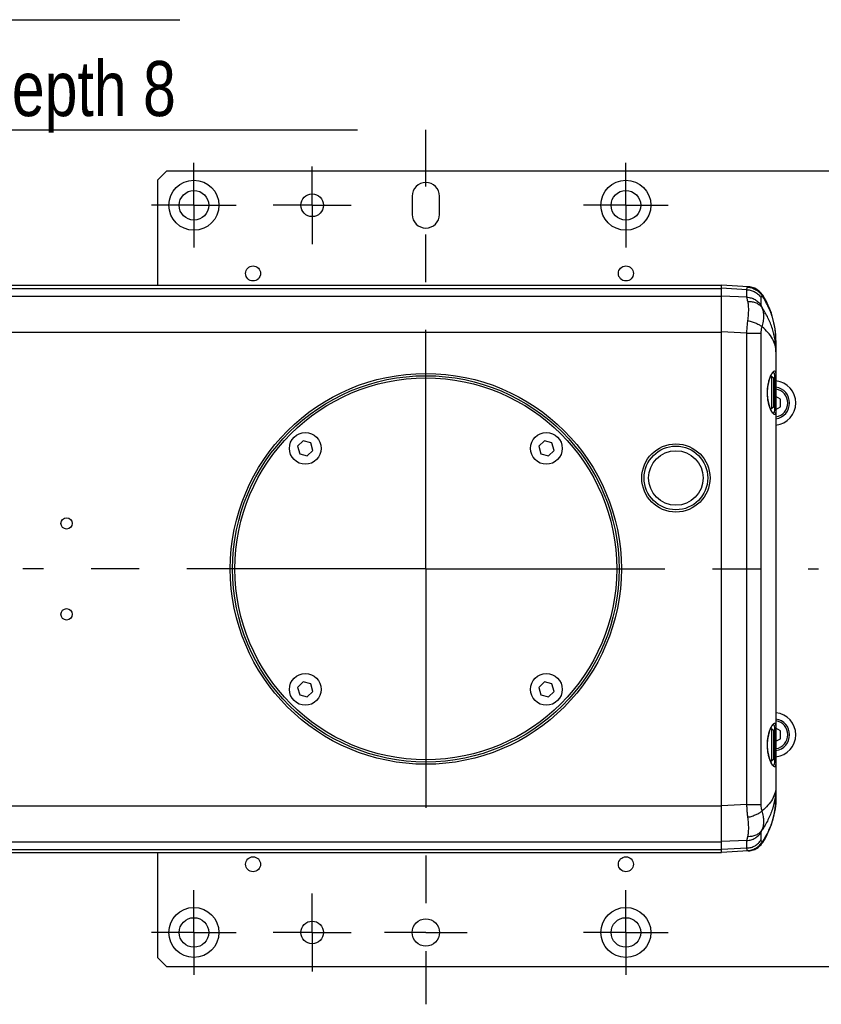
# Model space of a CAD drawing. Extents: x 0 to 2548, y 0 to 1800.
# Tile 12 of 41: x 990 to 1166, y 145 to 362. Entities that reach past the tile are written whole.
import ezdxf

# ---------------------------------------------------------------- set-up
doc = ezdxf.new("R2010")
doc.units = 0
doc.header["$LTSCALE"] = 140.166667
doc.linetypes.add('CENTER', pattern=[0.6, 0.375, -0.075, 0.075, -0.075])
doc.layers.get('0').update_dxf_attribs({"linetype": 'CONTINUOUS'})
doc.layers.add('91_NOTE', color=7, linetype='CONTINUOUS')
doc.layers.add('DEFAULT_1', color=7, linetype='CENTER')
doc.styles.get("Standard").update_dxf_attribs({"font": 'txt', "width": 0.8})

msp = doc.modelspace()

# ---------------------------------------------------------------- linework, layer by layer
at = {"color": 7, "linetype": 'CONTINUOUS'}
for p, q in [((1022.3358, 328.373), (1020.3358, 326.373)), ((1224.3358, 328.373), (1022.3358, 328.373)), ((1020.3358, 326.373), (1020.3358, 303.261)), ((1076.3358, 322.873), (1076.3358, 318.873)), ((1082.3358, 318.873), (1082.3358, 322.873)), ((845.8358, 303.261), (1144.3358, 303.261)), ((845.8358, 302.5971), (1144.3358, 302.5971)), ((1144.3358, 178.4835), (1144.3358, 303.2624)), ((1149.9446, 302.3002), (1144.3358, 302.5996)), ((1150.2279, 302.948), (1144.3397, 303.2623)), ((1149.9446, 300.6404), (1149.9446, 302.3002)), ((1150.2424, 302.9472), (1150.2436, 302.9471)), ((1150.2785, 302.9451), (1150.2444, 302.9471)), ((845.8358, 300.8949), (1144.3358, 300.8949)), ((1149.9446, 300.6404), (1144.3358, 300.8935)), ((1153.0852, 298.8519), (1153.0852, 300.5116)), ((1153.4434, 301.0672), (1153.4238, 301.0979)), ((845.8358, 292.9835), (1144.3358, 292.9835)), ((1149.9446, 292.7398), (1144.3358, 292.9929)), ((1149.9446, 292.7398), (1153.0852, 292.7398)), ((1149.9446, 189.0062), (1149.9446, 292.7398)), ((1153.0852, 189.0062), (1153.0852, 292.7398)), ((1156.3358, 291.1031), (1156.3358, 190.6411)), ((1155.4358, 283.123), (1155.1434, 283.123)), ((1155.8358, 282.723), (1155.4358, 283.123)), ((1155.4358, 276.123), (1155.4358, 283.123)), ((1155.8358, 276.523), (1155.8358, 282.723)), ((1156.0358, 282.6699), (1156.0358, 276.576)), ((1157.3254, 278.233), (1156.3358, 278.8043)), ((1157.3254, 276.513), (1157.3254, 278.233)), ((1155.4358, 276.123), (1155.1434, 276.123)), ((1155.8358, 276.523), (1155.4358, 276.123)), ((1156.3358, 275.9416), (1157.3254, 276.513)), ((1052.3711, 269.0625), (1051.1463, 267.8377)), ((1054.0441, 268.6142), (1052.3711, 269.0625)), ((1105.4041, 269.0625), (1104.1793, 267.8377)), ((1107.0771, 268.6142), (1105.4041, 269.0625)), ((1051.1463, 267.8377), (1051.5946, 266.1647)), ((1053.2676, 265.7164), (1054.4924, 266.9412)), ((1054.4924, 266.9412), (1054.0441, 268.6142)), ((1104.1793, 267.8377), (1104.6276, 266.1647)), ((1106.3006, 265.7164), (1107.5254, 266.9412)), ((1107.5254, 266.9412), (1107.0771, 268.6142)), ((1051.5946, 266.1647), (1053.2676, 265.7164)), ((1104.6276, 266.1647), (1106.3006, 265.7164)), ((1052.3711, 216.0295), (1051.1463, 214.8047)), ((1051.1463, 214.8047), (1051.5946, 213.1317)), ((1054.0441, 215.5812), (1052.3711, 216.0295)), ((1054.4924, 213.9082), (1054.0441, 215.5812)), ((1105.4041, 216.0295), (1104.1793, 214.8047)), ((1104.1793, 214.8047), (1104.6276, 213.1317)), ((1107.0771, 215.5812), (1105.4041, 216.0295)), ((1107.5254, 213.9082), (1107.0771, 215.5812)), ((1051.5946, 213.1317), (1053.2676, 212.6834)), ((1053.2676, 212.6834), (1054.4924, 213.9082)), ((1104.6276, 213.1317), (1106.3006, 212.6834)), ((1106.3006, 212.6834), (1107.5254, 213.9082)), ((1155.4358, 205.623), (1155.1434, 205.623)), ((1155.8358, 205.223), (1155.4358, 205.623)), ((1155.4358, 198.623), (1155.4358, 205.623)), ((1155.8358, 199.023), (1155.8358, 205.223)), ((1156.0358, 205.1699), (1156.0358, 199.076)), ((1157.3254, 205.233), (1156.3358, 205.8043)), ((1157.3254, 203.513), (1157.3254, 205.233)), ((1156.3358, 202.9416), (1157.3254, 203.513)), ((1155.4358, 198.623), (1155.1434, 198.623)), ((1155.8358, 199.023), (1155.4358, 198.623)), ((845.8358, 188.7625), (1144.3358, 188.7625)), ((1149.9446, 189.0062), (1144.3358, 188.753)), ((1149.9446, 189.0062), (1153.0852, 189.0062)), ((1153.0852, 181.2343), (1153.0852, 182.8941)), ((845.8358, 180.851), (1144.3358, 180.851)), ((1149.9446, 181.1055), (1144.3358, 180.8524)), ((1149.9446, 179.4457), (1149.9446, 181.1055)), ((1153.4238, 180.6479), (1153.4434, 180.6786)), ((845.8358, 179.1488), (1144.3358, 179.1488)), ((845.8358, 178.485), (1144.3358, 178.485)), ((1020.3358, 178.485), (1020.3358, 155.373)), ((1149.9446, 179.4457), (1144.3358, 179.1463)), ((1150.239, 178.7985), (1144.3397, 178.4836)), ((1150.2444, 178.7988), (1150.2785, 178.8008)), ((1150.245, 178.7988), (1150.2446, 178.7988)), ((1020.3358, 155.373), (1022.3358, 153.373)), ((1022.3358, 153.373), (1224.3358, 153.373))]:
    msp.add_line(p, q, dxfattribs=at)
for points in [[(1153.4238, 301.0979), (1153.2601, 301.3342), (1153.0789, 301.5594), (1152.8808, 301.7723), (1152.6666, 301.9715), (1152.4382, 302.1548), (1152.1969, 302.3212), (1151.9438, 302.4698), (1151.6809, 302.5994), (1151.4097, 302.7095), (1151.1315, 302.7995), (1150.8491, 302.8687), (1150.5644, 302.9172), (1150.2785, 302.9451)], [(1156.3358, 291.1031), (1156.3224, 291.7983), (1156.2659, 292.7044), (1156.1653, 293.6059), (1156.0202, 294.5036), (1155.8306, 295.3958), (1155.5975, 296.2781), (1155.3216, 297.1481), (1155.0033, 298.0046), (1154.6436, 298.845), (1154.2434, 299.6676), (1153.8033, 300.4714), (1153.4433, 301.0673)], [(1155.7516, 275.1181), (1155.7499, 275.1191), (1155.7229, 275.1385), (1155.6733, 275.1853), (1155.6108, 275.2579), (1155.5382, 275.3568), (1155.4563, 275.485), (1155.3687, 275.6394), (1155.2771, 275.8201), (1155.1824, 276.0279), (1155.0873, 276.2599), (1154.9934, 276.5156), (1154.9024, 276.7942), (1154.8169, 277.091), (1154.7386, 277.4036), (1154.6688, 277.7306), (1154.6094, 278.0669), (1154.5613, 278.408), (1154.525, 278.7531), (1154.5006, 279.1024), (1154.4884, 279.4528), (1154.4886, 279.8024), (1154.5011, 280.1529), (1154.5258, 280.5027), (1154.5626, 280.8483), (1154.6111, 281.1899), (1154.671, 281.5266), (1154.7413, 281.8539), (1154.82, 282.1664), (1154.9058, 282.4627), (1154.997, 282.7404), (1155.0907, 282.9948), (1155.1854, 283.2251), (1155.2795, 283.431), (1155.3704, 283.6097), (1155.457, 283.7622), (1155.538, 283.8887), (1155.6097, 283.9866), (1155.6339, 284.0164)], [(1155.6339, 284.0164), (1155.6718, 284.059), (1155.7214, 284.1062), (1155.749, 284.1263), (1155.7488, 284.1271), (1155.7224, 284.123), (1155.7177, 284.1229)], [(1155.7516, 197.6181), (1155.7499, 197.6191), (1155.7229, 197.6385), (1155.6733, 197.6853), (1155.6108, 197.7579), (1155.5382, 197.8568), (1155.4563, 197.985), (1155.3687, 198.1394), (1155.2771, 198.3201), (1155.1824, 198.5279), (1155.0873, 198.7599), (1154.9934, 199.0156), (1154.9024, 199.2942), (1154.8169, 199.591), (1154.7386, 199.9036), (1154.6688, 200.2306), (1154.6094, 200.5669), (1154.5613, 200.908), (1154.525, 201.2531), (1154.5006, 201.6024), (1154.4884, 201.9528), (1154.4886, 202.3024), (1154.5011, 202.6529), (1154.5258, 203.0027), (1154.5626, 203.3483), (1154.6111, 203.6899), (1154.671, 204.0266), (1154.7413, 204.3539), (1154.82, 204.6664), (1154.9058, 204.9627), (1154.997, 205.2404), (1155.0907, 205.4948), (1155.1854, 205.7251), (1155.2795, 205.931), (1155.3704, 206.1097), (1155.457, 206.2622), (1155.538, 206.3887), (1155.6097, 206.4866), (1155.6339, 206.5164)], [(1155.6339, 206.5164), (1155.6718, 206.559), (1155.7214, 206.6062), (1155.749, 206.6263), (1155.7488, 206.6271), (1155.7224, 206.623), (1155.7177, 206.6229)], [(1153.4433, 180.6786), (1153.8051, 181.2777), (1154.2459, 182.083), (1154.6458, 182.9056), (1155.0044, 183.744), (1155.3213, 184.5968), (1155.5961, 185.4632), (1155.8286, 186.3419), (1156.018, 187.231), (1156.1636, 188.1276), (1156.265, 189.0309), (1156.3221, 189.941), (1156.3358, 190.6411)], [(1150.2785, 178.8008), (1150.5644, 178.8287), (1150.8491, 178.8771), (1151.1315, 178.9464), (1151.4097, 179.0364), (1151.681, 179.1464), (1151.9438, 179.2761), (1152.1969, 179.4247), (1152.4382, 179.5911), (1152.6666, 179.7744), (1152.8808, 179.9735), (1153.0789, 180.1865), (1153.2601, 180.4116), (1153.4238, 180.6479)]]:
    msp.add_lwpolyline(points, dxfattribs=at)
for centre, radius in [((1028.3358, 320.873), 5.5), ((1123.3358, 320.873), 5.5), ((1028.3358, 320.873), 3.25), ((1054.3358, 320.873), 2.5), ((1123.3358, 320.873), 3.25), ((1041.3358, 305.873), 1.65), ((1123.3358, 305.873), 1.65), ((1079.3358, 240.873), 43), ((1079.3358, 240.873), 42.5), ((1079.3358, 240.873), 42), ((1052.8193, 267.3895), 3.5), ((1105.8523, 267.3895), 3.5), ((1134.3358, 260.873), 7.5), ((1134.3358, 260.873), 7), ((1134.3358, 260.873), 6), ((1000.3358, 250.873), 1.25), ((1000.3358, 230.873), 1.25), ((1052.8193, 214.3565), 3.5), ((1105.8523, 214.3565), 3.5), ((1041.3358, 175.873), 1.65), ((1123.3358, 175.873), 1.65), ((1028.3358, 160.873), 5.5), ((1123.3358, 160.873), 5.5), ((1028.3358, 160.873), 3.25), ((1054.3358, 160.873), 2.5), ((1079.3358, 160.873), 3), ((1123.3358, 160.873), 3.25)]:
    msp.add_circle(centre, radius, dxfattribs=at)
for centre, radius, start, end in [((1079.3358, 322.873), 3, 0, 180), ((1079.3358, 318.873), 3, 180, 360), ((1155.8358, 277.373), 4.875, 275.886927, 84.113073), ((1155.8358, 277.373), 3.1, 279.28404, 80.71596), ((1155.8358, 277.373), 3.5, 278.216726, 81.783274), ((1155.8358, 204.373), 4.875, 275.886927, 84.113073), ((1155.8358, 204.373), 3.1, 279.284039, 80.71596), ((1155.8358, 204.373), 3.5, 278.216726, 81.783274)]:
    msp.add_arc(centre, radius, start, end, dxfattribs=at)
for points, knots in [([(1149.9446, 302.3002), (1149.9452, 302.4167), (1149.9585, 302.6151), (1150.0472, 302.804), (1150.1063, 302.8598)], [0, 0, 0, 0, 0.58892302, 1, 1, 1, 1]), ([(1149.9446, 302.3002), (1150.2568, 302.284), (1150.8794, 302.1786), (1151.749, 301.81), (1152.5083, 301.2515), (1152.9141, 300.7709), (1153.0852, 300.5116)], [0, 0, 0, 0, 0.25070236, 0.5010549, 0.75084998, 1, 1, 1, 1]), ([(1150.1063, 302.8598), (1150.4249, 302.8418), (1151.0605, 302.7286), (1151.9444, 302.3375), (1152.711, 301.7479), (1153.1149, 301.2437), (1153.2834, 300.9723)], [0, 0, 0, 0, 0.24981026, 0.49979039, 0.74988159, 1, 1, 1, 1]), ([(1150.1607, 299.7183), (1150.1237, 299.8636), (1150.0615, 300.1098), (1149.9881, 300.4168), (1149.954, 300.5792), (1149.9446, 300.6404)], [0, 0, 0, 0, 0.47497219, 0.80395607, 1, 1, 1, 1]), ([(1149.9446, 300.6404), (1150.2568, 300.6242), (1150.8794, 300.5188), (1151.749, 300.1502), (1152.5083, 299.5917), (1152.9141, 299.1112), (1153.0852, 298.8519)], [0, 0, 0, 0, 0.25070228, 0.5010548, 0.75084991, 1, 1, 1, 1]), ([(1150.1607, 299.7183), (1150.4752, 299.7352), (1151.0986, 299.7016), (1151.9787, 299.4401), (1152.7369, 298.982), (1153.1334, 298.5559), (1153.2932, 298.3238)], [0, 0, 0, 0, 0.26449261, 0.5190283, 0.7634133, 1, 1, 1, 1]), ([(1150.1607, 295.5233), (1150.2173, 295.946), (1150.3035, 296.7493), (1150.3526, 297.8848), (1150.3162, 298.8635), (1150.2272, 299.4571), (1150.1607, 299.7183)], [0, 0, 0, 0, 0.30357132, 0.57467612, 0.80816861, 1, 1, 1, 1]), ([(1153.0852, 300.5116), (1153.0852, 300.6158), (1153.093, 300.7958), (1153.2176, 300.9463), (1153.2833, 300.972)], [0, 0, 0, 0, 0.59591764, 1, 1, 1, 1]), ([(1153.2832, 300.9721), (1153.3244, 301.0185), (1153.409, 301.0812), (1153.443, 301.0695), (1153.4438, 301.0692)], [0, 0, 0, 0, 0.97630669, 1, 1, 1, 1]), ([(1156.3358, 291.1031), (1156.3354, 291.9726), (1156.2034, 293.7192), (1155.6121, 296.2809), (1154.6463, 298.7285), (1153.7706, 300.249), (1153.2833, 300.972)], [0, 0, 0, 0, 0.24902912, 0.49946618, 0.75027124, 1, 1, 1, 1]), ([(1153.2929, 298.3245), (1153.2518, 298.4093), (1153.1844, 298.551), (1153.1139, 298.7256), (1153.0852, 298.8187), (1153.0852, 298.8519)], [0, 0, 0, 0, 0.49730693, 0.82488436, 1, 1, 1, 1]), ([(1153.2925, 294.127), (1153.4114, 294.5262), (1153.5936, 295.2997), (1153.6957, 296.4271), (1153.6138, 297.4402), (1153.4228, 298.0544), (1153.2927, 298.3246)], [0, 0, 0, 0, 0.29184332, 0.55496199, 0.78994657, 1, 1, 1, 1]), ([(1156.1582, 291.0762), (1156.1516, 291.1211), (1156.0162, 292.0171), (1155.61, 293.7406), (1154.6453, 296.1358), (1153.7758, 297.62), (1153.2929, 298.3245)], [0, 0, 0, 0, 0.01730927, 0.34564699, 0.67378123, 1, 1, 1, 1]), ([(1149.9446, 292.7398), (1149.9491, 292.9374), (1149.9624, 293.3275), (1149.9952, 293.9037), (1150.0396, 294.4617), (1150.0943, 294.9997), (1150.1376, 295.3512), (1150.1607, 295.5233)], [0, 0, 0, 0, 0.2123187, 0.41919174, 0.61974078, 0.81344527, 1, 1, 1, 1]), ([(1150.1607, 295.5233), (1150.4787, 295.4481), (1151.0934, 295.2747), (1151.9516, 294.9476), (1152.6892, 294.5751), (1153.1157, 294.2827), (1153.2931, 294.129)], [0, 0, 0, 0, 0.2837593, 0.55374266, 0.79617781, 1, 1, 1, 1]), ([(1153.0852, 292.7398), (1153.0852, 292.8386), (1153.0913, 293.034), (1153.1183, 293.3222), (1153.1615, 293.6011), (1153.2193, 293.8689), (1153.2669, 294.0424), (1153.2926, 294.1269)], [0, 0, 0, 0, 0.21063412, 0.4163273, 0.61670303, 0.81173116, 1, 1, 1, 1]), ([(1156.3358, 288.6497), (1156.3356, 289.1378), (1156.1951, 290.1438), (1155.5796, 291.5878), (1154.5962, 292.9473), (1153.7549, 293.7449), (1153.2926, 294.1269)], [0, 0, 0, 0, 0.22653263, 0.46469403, 0.72166657, 1, 1, 1, 1]), ([(1155.3694, 283.7079), (1155.4032, 283.7716), (1155.4963, 283.9383), (1155.5981, 284.096), (1155.6762, 284.1889)], [0, 0, 0, 0, 0.3762119, 1, 1, 1, 1]), ([(1155.6762, 284.1889), (1155.7055, 284.2239), (1155.8007, 284.3274), (1155.9203, 284.4228), (1156.0117, 284.423)], [0, 0, 0, 0, 0.3300079, 1, 1, 1, 1]), ([(1155.7397, 284.1209), (1155.7809, 284.1134), (1155.8378, 284.0752), (1155.8745, 284.0251), (1155.8845, 284.0085)], [0, 0, 0, 0, 0.68321598, 1, 1, 1, 1]), ([(1155.8845, 284.0085), (1155.9086, 283.9685), (1155.9545, 283.8333), (1156.0049, 283.5678), (1156.0318, 283.1622), (1156.0358, 282.8508), (1156.0358, 282.6699)], [0, 0, 0, 0, 0.10276794, 0.31034961, 0.59945446, 1, 1, 1, 1]), ([(1156.0117, 284.423), (1156.0625, 284.4229), (1156.1778, 284.3466), (1156.2493, 284.1337), (1156.3048, 283.8301), (1156.3316, 283.3975), (1156.3358, 283.0656), (1156.3358, 282.873)], [0, 0, 0, 0, 0.09185825, 0.21786282, 0.398862, 0.65144936, 1, 1, 1, 1]), ([(1155.4746, 275.35), (1155.3556, 275.5515), (1155.1184, 276.0348), (1154.8347, 276.8478), (1154.6107, 277.7833), (1154.4794, 278.7626), (1154.4447, 279.7276), (1154.4978, 280.6541), (1154.6312, 281.5545), (1154.844, 282.425), (1155.0952, 283.1441), (1155.2919, 283.5621), (1155.3694, 283.7079)], [0, 0, 0, 0, 0.0821101, 0.18438922, 0.29863797, 0.41466077, 0.52631639, 0.63276584, 0.73584433, 0.84138392, 0.94268612, 1, 1, 1, 1]), ([(1156.3358, 282.873), (1156.3358, 282.8366), (1156.2993, 282.7559), (1156.1824, 282.6862), (1156.0867, 282.6699), (1156.0358, 282.6699)], [0, 0, 0, 0, 0.27705051, 0.61338214, 1, 1, 1, 1]), ([(1156.0117, 274.823), (1155.9202, 274.8231), (1155.6959, 275.0023), (1155.5572, 275.2099), (1155.4746, 275.35)], [0, 0, 0, 0, 0.35734436, 1, 1, 1, 1]), ([(1156.0358, 276.576), (1156.0358, 276.4228), (1156.0331, 276.1524), (1156.0135, 275.7928), (1155.9791, 275.5189), (1155.926, 275.3167), (1155.8568, 275.1788), (1155.7804, 275.1346), (1155.7504, 275.1272)], [0, 0, 0, 0, 0.3004822, 0.52994102, 0.70600834, 0.8401132, 0.9401728, 1, 1, 1, 1]), ([(1156.3358, 276.3729), (1156.3358, 276.2097), (1156.3331, 275.9214), (1156.3131, 275.538), (1156.2784, 275.2457), (1156.2242, 275.0304), (1156.1504, 274.8731), (1156.0545, 274.823), (1156.0117, 274.823)], [0, 0, 0, 0, 0.29498768, 0.52086217, 0.69402529, 0.82555429, 0.92269595, 1, 1, 1, 1]), ([(1156.3358, 276.3729), (1156.3358, 276.4093), (1156.2993, 276.49), (1156.1824, 276.5597), (1156.0867, 276.576), (1156.0358, 276.576)], [0, 0, 0, 0, 0.27703899, 0.61337045, 1, 1, 1, 1]), ([(1155.4746, 197.85), (1155.3556, 198.0515), (1155.1184, 198.5348), (1154.8347, 199.3478), (1154.6107, 200.2833), (1154.4794, 201.2626), (1154.4447, 202.2276), (1154.4978, 203.1541), (1154.6312, 204.0545), (1154.844, 204.925), (1155.0952, 205.6441), (1155.2919, 206.0621), (1155.3694, 206.2079)], [0, 0, 0, 0, 0.0821101, 0.18438922, 0.29863797, 0.41466077, 0.52631639, 0.63276584, 0.73584433, 0.84138392, 0.94268612, 1, 1, 1, 1]), ([(1155.3694, 206.2079), (1155.4032, 206.2716), (1155.4963, 206.4383), (1155.5981, 206.596), (1155.6762, 206.6889)], [0, 0, 0, 0, 0.3762119, 1, 1, 1, 1]), ([(1155.6762, 206.6889), (1155.7055, 206.7239), (1155.8007, 206.8274), (1155.9203, 206.9228), (1156.0117, 206.923)], [0, 0, 0, 0, 0.3300079, 1, 1, 1, 1]), ([(1155.7397, 206.6209), (1155.7809, 206.6134), (1155.8378, 206.5752), (1155.8745, 206.5251), (1155.8845, 206.5085)], [0, 0, 0, 0, 0.68321598, 1, 1, 1, 1]), ([(1155.8845, 206.5085), (1155.9086, 206.4685), (1155.9545, 206.3333), (1156.0049, 206.0678), (1156.0318, 205.6622), (1156.0358, 205.3508), (1156.0358, 205.1699)], [0, 0, 0, 0, 0.10276794, 0.31034961, 0.59945446, 1, 1, 1, 1]), ([(1156.0117, 206.923), (1156.0625, 206.9229), (1156.1778, 206.8466), (1156.2493, 206.6337), (1156.3048, 206.3301), (1156.3316, 205.8975), (1156.3358, 205.5656), (1156.3358, 205.373)], [0, 0, 0, 0, 0.09185825, 0.21786282, 0.398862, 0.65144936, 1, 1, 1, 1]), ([(1156.3358, 205.373), (1156.3358, 205.3366), (1156.2993, 205.2559), (1156.1824, 205.1862), (1156.0867, 205.1699), (1156.0358, 205.1699)], [0, 0, 0, 0, 0.27705051, 0.61338214, 1, 1, 1, 1]), ([(1156.0117, 197.323), (1155.9202, 197.3231), (1155.6959, 197.5023), (1155.5572, 197.7099), (1155.4746, 197.85)], [0, 0, 0, 0, 0.35734436, 1, 1, 1, 1]), ([(1156.0358, 199.076), (1156.0358, 198.9228), (1156.0331, 198.6524), (1156.0135, 198.2928), (1155.9791, 198.0189), (1155.926, 197.8167), (1155.8568, 197.6788), (1155.7804, 197.6346), (1155.7504, 197.6272)], [0, 0, 0, 0, 0.3004822, 0.52994102, 0.70600834, 0.8401132, 0.9401728, 1, 1, 1, 1]), ([(1156.3358, 198.8729), (1156.3358, 198.7097), (1156.3331, 198.4214), (1156.3131, 198.038), (1156.2784, 197.7457), (1156.2242, 197.5304), (1156.1504, 197.3731), (1156.0545, 197.323), (1156.0117, 197.323)], [0, 0, 0, 0, 0.29498768, 0.52086217, 0.69402529, 0.82555429, 0.92269595, 1, 1, 1, 1]), ([(1156.3358, 198.8729), (1156.3358, 198.9093), (1156.2993, 198.99), (1156.1824, 199.0597), (1156.0867, 199.076), (1156.0358, 199.076)], [0, 0, 0, 0, 0.27703899, 0.61337045, 1, 1, 1, 1]), ([(1156.3358, 193.0962), (1156.3356, 192.6081), (1156.1951, 191.6022), (1155.5796, 190.1581), (1154.5959, 188.7988), (1153.7553, 188.0003), (1153.2929, 187.6182)], [0, 0, 0, 0, 0.2265177, 0.46466068, 0.72161441, 1, 1, 1, 1]), ([(1156.1582, 190.6697), (1156.1516, 190.6248), (1156.0162, 189.7288), (1155.61, 188.0053), (1154.6452, 185.6099), (1153.7757, 184.1255), (1153.2926, 183.4209)], [0, 0, 0, 0, 0.01731105, 0.34562522, 0.67373646, 1, 1, 1, 1]), ([(1150.1607, 186.2226), (1150.118, 186.5416), (1150.0462, 187.1729), (1149.9756, 188.1015), (1149.9514, 188.7104), (1149.9446, 189.0062)], [0, 0, 0, 0, 0.34565063, 0.68225631, 1, 1, 1, 1]), ([(1153.2929, 187.6182), (1153.2452, 187.7748), (1153.1671, 188.0873), (1153.0995, 188.5525), (1153.0852, 188.8583), (1153.0852, 189.0062)], [0, 0, 0, 0, 0.34879942, 0.68489352, 1, 1, 1, 1]), ([(1156.3358, 190.6411), (1156.3353, 189.7724), (1156.2033, 188.0266), (1155.6124, 185.4658), (1154.6465, 183.0181), (1153.771, 181.4971), (1153.2835, 180.7736)], [0, 0, 0, 0, 0.24886707, 0.49929994, 0.75010104, 1, 1, 1, 1]), ([(1150.1607, 186.2226), (1150.4787, 186.2977), (1151.0935, 186.4711), (1151.9517, 186.7983), (1152.6893, 187.1708), (1153.1158, 187.4632), (1153.2932, 187.617)], [0, 0, 0, 0, 0.28375996, 0.55374424, 0.7961795, 1, 1, 1, 1]), ([(1153.2925, 183.4208), (1153.4229, 183.6919), (1153.6143, 184.3076), (1153.6957, 185.3221), (1153.5931, 186.4482), (1153.4114, 187.2203), (1153.2927, 187.6181)], [0, 0, 0, 0, 0.21082976, 0.44603879, 0.70912441, 1, 1, 1, 1]), ([(1150.1607, 182.0276), (1150.2274, 182.2895), (1150.3163, 182.8843), (1150.3526, 183.864), (1150.3033, 184.9987), (1150.2172, 185.8009), (1150.1607, 186.2226)], [0, 0, 0, 0, 0.19237324, 0.42610754, 0.69716131, 1, 1, 1, 1]), ([(1149.9446, 181.1055), (1150.2568, 181.1217), (1150.8794, 181.2271), (1151.749, 181.5957), (1152.5083, 182.1542), (1152.9141, 182.6348), (1153.0852, 182.8941)], [0, 0, 0, 0, 0.25070248, 0.50105505, 0.75085008, 1, 1, 1, 1]), ([(1149.9446, 181.1055), (1149.9502, 181.1426), (1149.9671, 181.2301), (1150.0002, 181.3797), (1150.0447, 181.5661), (1150.0993, 181.7861), (1150.1393, 181.9437), (1150.1607, 182.0276)], [0, 0, 0, 0, 0.11886415, 0.28182513, 0.4852564, 0.72569692, 1, 1, 1, 1]), ([(1150.1607, 182.0276), (1150.4752, 182.0108), (1151.0986, 182.0444), (1151.9786, 182.3058), (1152.7368, 182.764), (1153.1333, 183.19), (1153.2931, 183.4221)], [0, 0, 0, 0, 0.26449373, 0.51902992, 0.7634146, 1, 1, 1, 1]), ([(1153.0852, 182.8941), (1153.0852, 182.9137), (1153.0958, 182.9621), (1153.1236, 183.045), (1153.1674, 183.1517), (1153.225, 183.2798), (1153.2688, 183.3717), (1153.2926, 183.4209)], [0, 0, 0, 0, 0.10344856, 0.25847315, 0.46244578, 0.71169556, 1, 1, 1, 1]), ([(1149.9446, 179.4457), (1150.2568, 179.4619), (1150.8794, 179.5673), (1151.749, 179.9359), (1152.5083, 180.4944), (1152.9141, 180.975), (1153.0852, 181.2343)], [0, 0, 0, 0, 0.25070228, 0.5010548, 0.75084991, 1, 1, 1, 1]), ([(1150.1063, 178.8861), (1150.4249, 178.9041), (1151.0605, 179.0173), (1151.9445, 179.4084), (1152.711, 179.998), (1153.115, 180.5022), (1153.2835, 180.7736)], [0, 0, 0, 0, 0.24981048, 0.49979067, 0.74988177, 1, 1, 1, 1]), ([(1153.2835, 180.7736), (1153.2177, 180.7994), (1153.0931, 180.95), (1153.0852, 181.1302), (1153.0852, 181.2343)], [0, 0, 0, 0, 0.40441963, 1, 1, 1, 1]), ([(1153.4407, 180.6803), (1153.4373, 180.6732), (1153.4085, 180.6423), (1153.3231, 180.729), (1153.2834, 180.7736)], [0, 0, 0, 0, 0.1571296, 1, 1, 1, 1]), ([(1150.1063, 178.8861), (1150.0472, 178.9419), (1149.9585, 179.1308), (1149.9452, 179.3292), (1149.9446, 179.4457)], [0, 0, 0, 0, 0.41101458, 1, 1, 1, 1])]:
    msp.add_open_spline(points, degree=3, knots=knots, dxfattribs=at)
for points in [[(1150.1063, 302.8598), (1150.1414, 302.8929), (1150.203, 302.9298), (1150.244, 302.9354)], [(1156.3358, 288.6497), (1156.3356, 289.4607), (1156.2762, 290.2729), (1156.1582, 291.0762)], [(1155.7504, 275.1272), (1155.747, 275.1264), (1155.7437, 275.1257), (1155.7402, 275.1251)], [(1155.7504, 197.6272), (1155.747, 197.6264), (1155.7437, 197.6257), (1155.7402, 197.6251)], [(1156.3358, 193.0962), (1156.3356, 192.2853), (1156.2762, 191.473), (1156.1582, 190.6697)], [(1150.2446, 178.799), (1150.2085, 178.7982), (1150.1441, 178.8504), (1150.1063, 178.8861)]]:
    msp.add_open_spline(points, degree=3, dxfattribs=at)
at = {"layer": '91_NOTE', "color": 2, "linetype": 'CONTINUOUS'}
for p, q in [((908.8379, 361.7063), (1025.2016, 361.7063)), ((947.9399, 337.4639), (1064.3035, 337.4639))]:
    msp.add_line(p, q, dxfattribs=at)
at = {"layer": 'DEFAULT_1', "color": 7, "linetype": 'CENTER'}
for p, q in [((1079.3358, 240.873), (1079.3358, 337.4639)), ((1028.3358, 320.873), (1028.3358, 330.1836)), ((1054.3358, 320.873), (1054.3358, 329.4336)), ((1123.3358, 320.873), (1123.3358, 330.1836)), ((1028.3358, 320.873), (1019.0252, 320.873)), ((1028.3358, 320.873), (1028.3358, 311.5624)), ((1028.3358, 320.873), (1037.6464, 320.873)), ((1054.3358, 320.873), (1045.7752, 320.873)), ((1054.3358, 320.873), (1062.8964, 320.873)), ((1054.3358, 320.873), (1054.3358, 312.3124)), ((1123.3358, 320.873), (1114.0252, 320.873)), ((1123.3358, 320.873), (1132.6464, 320.873)), ((1123.3358, 320.873), (1123.3358, 311.5624)), ((1079.3358, 240.873), (990.7157, 240.873)), ((1079.3358, 240.873), (1165.6795, 240.873)), ((1079.3358, 240.873), (1079.3358, 145.0661)), ((1028.3358, 160.873), (1028.3358, 170.1836)), ((1054.3358, 160.873), (1054.3358, 169.4336)), ((1123.3358, 160.873), (1123.3358, 170.1836)), ((1028.3358, 160.873), (1019.0252, 160.873)), ((1028.3358, 160.873), (1037.6464, 160.873)), ((1028.3358, 160.873), (1028.3358, 151.5624)), ((1054.3358, 160.873), (1045.7752, 160.873)), ((1054.3358, 160.873), (1062.8964, 160.873)), ((1054.3358, 160.873), (1054.3358, 152.3124)), ((1079.3358, 160.873), (1070.2752, 160.873)), ((1079.3358, 160.873), (1088.3964, 160.873)), ((1123.3358, 160.873), (1114.0252, 160.873)), ((1123.3358, 160.873), (1132.6464, 160.873)), ((1123.3358, 160.873), (1123.3358, 151.5624))]:
    msp.add_line(p, q, dxfattribs=at)

# ---------------------------------------------------------------- texts
at = {"layer": '91_NOTE', "color": 2, "linetype": 'CONTINUOUS', "width": 0.8}
msp.add_text('4-M4 depth 8', height=12.121212, dxfattribs=at).set_placement((947.9399, 340.4942))

doc.saveas('drawing.dxf')
